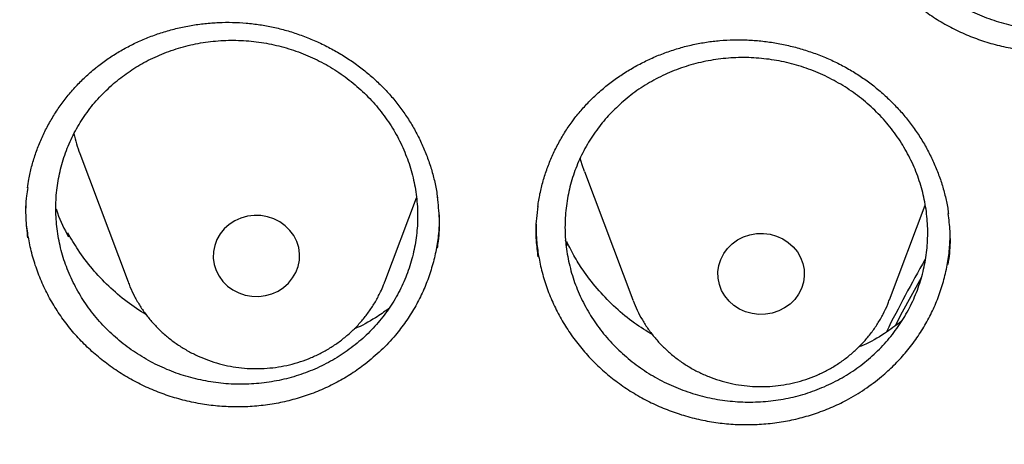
# Model space of a CAD drawing. Header units: millimetres. Extents: x 8 to 1233, y 12 to 1462.
# Tile 36 of 127: x 430.19 to 439.31, y 1284.22 to 1288.14. Entities that reach past the tile are written whole.
import ezdxf

# ---------------------------------------------------------------- set-up
doc = ezdxf.new("R2010")
doc.units = ezdxf.units.MM

msp = doc.modelspace()

# ---------------------------------------------------------------- linework, layer by layer
at = {"color": 7, "linetype": 'Continuous', "lineweight": 30}
for p, q in [((430.7495, 1286.9056), (431.1966, 1285.7174)), ((435.4228, 1286.739), (435.8698, 1285.5508)), ((433.5727, 1285.7174), (433.8661, 1286.4971)), ((438.246, 1285.5508), (438.5767, 1286.4298)), ((430.6319, 1286.1597), (430.6372, 1286.1735)), ((430.6434, 1286.1351), (430.6372, 1286.1735)), ((435.2663, 1286.0562), (435.2475, 1286.1027)), ((435.2582, 1286.0892), (435.2663, 1286.0562)), ((435.8718, 1285.5457), (435.8698, 1285.5508))]:
    msp.add_line(p, q, dxfattribs=at)
at = {"color": 7, "linetype": 'Continuous', "lineweight": 30, "flags": 128}
for points in [[(435.4228, 1286.739), (435.4009, 1286.801), (435.3815, 1286.8648)], [(432.7501, 1285.8062), (432.771, 1285.8617), (432.7825, 1285.9196), (432.7841, 1285.9785), (432.7759, 1286.0369), (432.7581, 1286.0933), (432.7311, 1286.1465), (432.6955, 1286.195), (432.6523, 1286.2377), (432.6025, 1286.2736), (432.5473, 1286.3017), (432.4882, 1286.3213), (432.4265, 1286.3321), (432.3637, 1286.3336), (432.3015, 1286.3259), (432.2413, 1286.3092), (432.1846, 1286.2838), (432.1329, 1286.2505), (432.0874, 1286.21), (432.0492, 1286.1632), (432.0192, 1286.1115), (431.9983, 1286.056), (431.9868, 1285.9981), (431.9852, 1285.9392), (431.9934, 1285.8808), (432.0112, 1285.8244), (432.0382, 1285.7712), (432.0738, 1285.7227), (432.117, 1285.68), (432.1668, 1285.6441), (432.2219, 1285.616), (432.2811, 1285.5964), (432.3428, 1285.5856), (432.4056, 1285.5841), (432.4678, 1285.5918), (432.528, 1285.6085), (432.5846, 1285.6338), (432.6364, 1285.6672), (432.6819, 1285.7077), (432.7201, 1285.7545), (432.7501, 1285.8062)], [(436.7115, 1285.9799), (436.747, 1286.0285), (436.7902, 1286.0712), (436.84, 1286.107), (436.8952, 1286.1351), (436.9544, 1286.1548), (437.0161, 1286.1655), (437.0788, 1286.1671), (437.1411, 1286.1594), (437.2012, 1286.1426), (437.2579, 1286.1173), (437.3096, 1286.0839), (437.3551, 1286.0434), (437.3934, 1285.9967), (437.4233, 1285.9449), (437.4443, 1285.8894), (437.4557, 1285.8315), (437.4573, 1285.7726), (437.4491, 1285.7143), (437.4313, 1285.6578), (437.4043, 1285.6046), (437.3687, 1285.5561), (437.3255, 1285.5134), (437.2757, 1285.4776), (437.2206, 1285.4495), (437.1614, 1285.4298), (437.0997, 1285.4191), (437.037, 1285.4175), (436.9747, 1285.4252), (436.9145, 1285.4419), (436.8579, 1285.4673), (436.8062, 1285.5006), (436.7606, 1285.5412), (436.7224, 1285.5879), (436.6925, 1285.6396), (436.6715, 1285.6952), (436.6601, 1285.7531), (436.6584, 1285.8119), (436.6666, 1285.8703), (436.6845, 1285.9268), (436.7115, 1285.9799)], [(438.5399, 1285.7571), (438.3655, 1285.4386), (438.3023, 1285.3183)]]:
    msp.add_lwpolyline(points, dxfattribs=at)
at = {"color": 7, "linetype": 'Continuous', "lineweight": 30}
for centre, radius, start, end in [((432.1996, 1287.4514), 1.5494, 193.4956, 200.62736), ((450.9656, 1278.8467), 14.2687, 150.26718, 153.30414)]:
    msp.add_arc(centre, radius, start, end, dxfattribs=at)
for points, knots in [([(419.8279, 1282.1751), (419.8463, 1282.3054), (419.8881, 1282.6005), (419.9633, 1283.0592), (420.0517, 1283.5511), (420.1489, 1284.0416), (420.2545, 1284.5305), (420.3686, 1285.0178), (420.4911, 1285.5033), (420.622, 1285.9868), (420.7613, 1286.4683), (420.9089, 1286.9476), (421.0647, 1287.4246), (421.2288, 1287.8991), (421.4011, 1288.3711), (421.5816, 1288.8404), (421.7701, 1289.3069), (421.9667, 1289.7704), (422.1713, 1290.2309), (422.3839, 1290.6882), (422.6043, 1291.1423), (422.8326, 1291.5929), (423.0686, 1292.0399), (423.3124, 1292.4833), (423.5638, 1292.9229), (423.8228, 1293.3587), (424.0893, 1293.7904), (424.3632, 1294.2181), (424.6445, 1294.6414), (424.9331, 1295.0605), (425.2289, 1295.4751), (425.5319, 1295.8851), (425.8419, 1296.2905), (426.1589, 1296.6911), (426.4828, 1297.0868), (426.8135, 1297.4775), (427.1509, 1297.8632), (427.495, 1298.2436), (427.8456, 1298.6188), (428.2026, 1298.9885), (428.566, 1299.3528), (428.9357, 1299.7115), (429.3115, 1300.0645), (429.6934, 1300.4118), (430.0812, 1300.7531), (430.4749, 1301.0886), (430.8744, 1301.4179), (431.2795, 1301.7412), (431.6902, 1302.0583), (432.1062, 1302.369), (432.5277, 1302.6734), (432.9543, 1302.9713), (433.386, 1303.2627), (433.8227, 1303.5474), (434.2643, 1303.8255), (434.7107, 1304.0968), (435.1617, 1304.3613), (435.6172, 1304.6188), (436.0771, 1304.8694), (436.5413, 1305.113), (437.0096, 1305.3495), (437.482, 1305.5787), (437.9583, 1305.8008), (438.4383, 1306.0156), (438.922, 1306.2231), (439.4093, 1306.4231), (439.8999, 1306.6157), (440.3938, 1306.8008), (440.8909, 1306.9784), (441.391, 1307.1483), (441.8939, 1307.3107), (442.3996, 1307.4653), (442.9079, 1307.6122), (443.4186, 1307.7514), (443.9318, 1307.8828), (444.4471, 1308.0063), (444.9645, 1308.122), (445.4838, 1308.2297), (446.0049, 1308.3296), (446.5277, 1308.4215), (447.052, 1308.5054), (447.5777, 1308.5813), (448.1046, 1308.6493), (448.6327, 1308.7091), (449.1617, 1308.761), (449.6915, 1308.8047), (450.222, 1308.8404), (450.7531, 1308.868), (451.2846, 1308.8875), (451.8163, 1308.8989), (452.3482, 1308.9023), (452.8801, 1308.8975), (453.4118, 1308.8846), (453.9432, 1308.8636), (454.4742, 1308.8345), (455.0046, 1308.7974), (455.5343, 1308.7522), (456.0631, 1308.6989), (456.5909, 1308.6375), (457.1177, 1308.5682), (457.6431, 1308.4908), (458.1671, 1308.4054), (458.6896, 1308.3121), (459.2104, 1308.2108), (459.7294, 1308.1016), (460.2464, 1307.9845), (460.7614, 1307.8595), (461.274, 1307.7267), (461.7844, 1307.5862), (462.2922, 1307.4378), (462.7974, 1307.2818), (463.2998, 1307.1181), (463.7993, 1306.9467), (464.2958, 1306.7678), (464.7891, 1306.5813), (465.2792, 1306.3874), (465.7658, 1306.186), (466.2488, 1305.9772), (466.7282, 1305.7611), (467.2038, 1305.5377), (467.6754, 1305.3071), (468.143, 1305.0694), (468.6064, 1304.8246), (469.0655, 1304.5727), (469.5202, 1304.3139), (469.9703, 1304.0482), (470.4158, 1303.7756), (470.8565, 1303.4964), (471.2924, 1303.2104), (471.7232, 1302.9179), (472.1488, 1302.6188), (472.5693, 1302.3133), (472.9844, 1302.0014), (473.394, 1301.6832), (473.7981, 1301.3588), (474.1965, 1301.0284), (474.5892, 1300.6919), (474.9759, 1300.3494), (475.3567, 1300.0011), (475.7314, 1299.6471), (476.1, 1299.2874), (476.4622, 1298.9222), (476.8181, 1298.5514), (477.1675, 1298.1753), (477.5103, 1297.7939), (477.8465, 1297.4074), (478.176, 1297.0158), (478.4987, 1296.6192), (478.8144, 1296.2177), (479.1231, 1295.8115), (479.4248, 1295.4007), (479.7193, 1294.9853), (480.0066, 1294.5654), (480.2866, 1294.1413), (480.5591, 1293.7129), (480.8243, 1293.2805), (481.0819, 1292.844), (481.3319, 1292.4037), (481.5743, 1291.9597), (481.8089, 1291.512), (482.0358, 1291.0608), (482.2548, 1290.6062), (482.4659, 1290.1483), (482.6691, 1289.6872), (482.8643, 1289.2232), (483.0513, 1288.7562), (483.2303, 1288.2864), (483.4011, 1287.814), (483.5638, 1287.339), (483.7181, 1286.8616), (483.8642, 1286.3819), (484.002, 1285.9001), (484.1314, 1285.4162), (484.2524, 1284.9304), (484.3649, 1284.4428), (484.469, 1283.9536), (484.5646, 1283.4628), (484.6519, 1282.9707), (484.7299, 1282.4772), (484.7852, 1282.097), (484.8116, 1281.881), (484.8178, 1281.8302)], [0, 0, 0, 0, 0.004439, 0.010056, 0.015673, 0.021289, 0.026906, 0.032523, 0.038139, 0.043756, 0.049373, 0.054989, 0.060606, 0.066222, 0.071838, 0.077455, 0.083071, 0.088687, 0.094304, 0.09992, 0.105536, 0.111152, 0.116768, 0.122384, 0.128, 0.133616, 0.139232, 0.144847, 0.150463, 0.156079, 0.161694, 0.16731, 0.172925, 0.178541, 0.184156, 0.189772, 0.195387, 0.201002, 0.206617, 0.212232, 0.217847, 0.223462, 0.229077, 0.234692, 0.240307, 0.245922, 0.251536, 0.257151, 0.262766, 0.26838, 0.273995, 0.279609, 0.285224, 0.290838, 0.296453, 0.302067, 0.307681, 0.313296, 0.31891, 0.324524, 0.330138, 0.335752, 0.341366, 0.346981, 0.352595, 0.358209, 0.363823, 0.369436, 0.37505, 0.380664, 0.386278, 0.391892, 0.397506, 0.40312, 0.408734, 0.414347, 0.419961, 0.425575, 0.431189, 0.436802, 0.442416, 0.44803, 0.453643, 0.459257, 0.464871, 0.470484, 0.476098, 0.481712, 0.487325, 0.492939, 0.498553, 0.504166, 0.50978, 0.515393, 0.521007, 0.526621, 0.532234, 0.537848, 0.543462, 0.549075, 0.554689, 0.560303, 0.565916, 0.57153, 0.577144, 0.582757, 0.588371, 0.593985, 0.599599, 0.605212, 0.610826, 0.61644, 0.622054, 0.627668, 0.633282, 0.638895, 0.644509, 0.650123, 0.655737, 0.661351, 0.666965, 0.672579, 0.678193, 0.683808, 0.689422, 0.695036, 0.70065, 0.706264, 0.711879, 0.717493, 0.723107, 0.728722, 0.734336, 0.739951, 0.745565, 0.75118, 0.756794, 0.762409, 0.768024, 0.773639, 0.779253, 0.784868, 0.790483, 0.796098, 0.801713, 0.807328, 0.812943, 0.818559, 0.824174, 0.829789, 0.835405, 0.84102, 0.846636, 0.852251, 0.857867, 0.863482, 0.869098, 0.874714, 0.88033, 0.885945, 0.891561, 0.897177, 0.902793, 0.90841, 0.914026, 0.919642, 0.925258, 0.930874, 0.936491, 0.942107, 0.947724, 0.95334, 0.958956, 0.964573, 0.97019, 0.975806, 0.981423, 0.98704, 0.992656, 0.998273, 1, 1, 1, 1]), ([(438.5599, 1290.8024), (438.606, 1290.8426), (438.6984, 1290.9231), (438.8539, 1291.0239), (439.0196, 1291.1086), (439.1948, 1291.1742), (439.3768, 1291.2209), (439.5634, 1291.248), (439.7523, 1291.2544), (439.9411, 1291.2408), (440.1275, 1291.2074), (440.3089, 1291.1539), (440.4833, 1291.0816), (440.6485, 1290.9914), (440.8019, 1290.8839), (440.9422, 1290.761), (441.0675, 1290.6241), (441.1757, 1290.4747), (441.266, 1290.315), (441.3372, 1290.147), (441.3879, 1289.9725), (441.418, 1289.794), (441.4271, 1289.6138), (441.4145, 1289.434), (441.381, 1289.257), (441.3271, 1289.0848), (441.2527, 1288.92), (441.1594, 1288.7644), (441.0485, 1288.6198), (440.9207, 1288.4886), (440.7783, 1288.3719), (440.6229, 1288.2711), (440.4562, 1288.1882), (440.2806, 1288.1235), (440.0983, 1288.0779), (439.9114, 1288.0525), (439.7225, 1288.0472), (439.5337, 1288.0618), (439.3477, 1288.0969), (439.1666, 1288.1515), (438.9926, 1288.2247), (438.8284, 1288.3165), (438.6756, 1288.4248), (438.5361, 1288.5485), (438.4121, 1288.6865), (438.3049, 1288.8365), (438.2156, 1288.9967), (438.146, 1289.1654), (438.0965, 1289.3401), (438.0675, 1289.5187), (438.0601, 1289.6991), (438.0739, 1289.8787), (438.1084, 1290.0556), (438.1642, 1290.2272), (438.2395, 1290.3916), (438.332, 1290.5432), (438.4382, 1290.6817), (438.5193, 1290.7622), (438.5599, 1290.8024)], [0, 0, 0, 0, 0.01787, 0.035796, 0.053666, 0.071535, 0.089461, 0.107331, 0.125204, 0.143134, 0.161007, 0.178887, 0.196824, 0.214704, 0.23259, 0.250534, 0.26842, 0.286309, 0.304256, 0.322145, 0.340033, 0.357979, 0.375866, 0.393749, 0.411689, 0.429571, 0.447447, 0.465379, 0.483254, 0.501124, 0.519051, 0.536921, 0.554789, 0.572715, 0.590583, 0.608454, 0.626383, 0.644254, 0.662132, 0.680067, 0.697944, 0.715829, 0.73377, 0.751655, 0.769544, 0.78749, 0.805379, 0.823268, 0.841214, 0.859103, 0.876988, 0.894929, 0.912814, 0.930691, 0.948626, 0.966504, 0.983252, 1, 1, 1, 1]), ([(437.8009, 1289.6405), (437.8009, 1289.6391), (437.8005, 1289.5856), (437.8124, 1289.4816), (437.8372, 1289.3299), (437.8765, 1289.1807), (437.9289, 1289.0335), (437.9944, 1288.891), (438.0717, 1288.7553), (438.1603, 1288.6258), (438.2608, 1288.5026), (438.372, 1288.3877), (438.4919, 1288.2831), (438.6204, 1288.188), (438.7582, 1288.1027), (438.9028, 1288.0289), (439.0517, 1287.9676), (439.2052, 1287.9182), (439.3639, 1287.8809), (439.5251, 1287.8566), (439.6862, 1287.8455), (439.8475, 1287.8471), (440.0095, 1287.8619), (440.1693, 1287.8897), (440.3243, 1287.93), (440.475, 1287.9824), (440.6218, 1288.0474), (440.7735, 1288.1307), (440.9273, 1288.2336), (441.0251, 1288.3197), (441.0742, 1288.363)], [0, 0, 0, 0, 0.000987, 0.037825, 0.073555, 0.109285, 0.146044, 0.182802, 0.218608, 0.254415, 0.29125, 0.328084, 0.363984, 0.399884, 0.436831, 0.473777, 0.509609, 0.545441, 0.582312, 0.619184, 0.655017, 0.69085, 0.727726, 0.764601, 0.800386, 0.836172, 0.872996, 0.909821, 0.954663, 1, 1, 1, 1]), ([(430.9254, 1287.7218), (430.9415, 1287.7341), (430.9899, 1287.7708), (431.0748, 1287.8275), (431.1815, 1287.8893), (431.2933, 1287.9445), (431.4096, 1287.9928), (431.5299, 1288.0339), (431.6534, 1288.0674), (431.7792, 1288.0932), (431.9067, 1288.1108), (432.0349, 1288.1204), (432.163, 1288.1217), (432.2902, 1288.1149), (432.4159, 1288.0999), (432.5401, 1288.0769), (432.6632, 1288.046), (432.7852, 1288.0071), (432.9055, 1287.9604), (433.0232, 1287.9061), (433.1375, 1287.8445), (433.2474, 1287.776), (433.352, 1287.7012), (433.4506, 1287.6207), (433.5426, 1287.535), (433.6273, 1287.4447), (433.7051, 1287.3496), (433.7764, 1287.2496), (433.8411, 1287.1446), (433.8989, 1287.0351), (433.9493, 1286.9216), (433.992, 1286.8051), (434.0262, 1286.686), (434.0495, 1286.5834), (434.0579, 1286.5202), (434.0609, 1286.4978)], [0, 0, 0, 0, 0.015341, 0.046022, 0.076856, 0.10791, 0.139155, 0.170549, 0.202038, 0.233561, 0.265029, 0.296378, 0.327551, 0.358501, 0.389179, 0.419653, 0.45038, 0.481462, 0.512832, 0.544407, 0.576092, 0.607776, 0.639335, 0.670677, 0.701728, 0.73243, 0.762854, 0.793589, 0.824616, 0.855907, 0.887406, 0.919048, 0.950763, 0.982466, 1, 1, 1, 1]), ([(431.061, 1287.5529), (431.0165, 1287.5119), (430.9274, 1287.4297), (430.8136, 1287.289), (430.7161, 1287.1378), (430.6381, 1286.9763), (430.5795, 1286.8073), (430.5412, 1286.6327), (430.5243, 1286.4546), (430.5283, 1286.2755), (430.5533, 1286.0973), (430.5995, 1285.9226), (430.6657, 1285.7534), (430.751, 1285.5918), (430.8552, 1285.4401), (430.9761, 1285.2999), (431.1124, 1285.173), (431.2628, 1285.0614), (431.4249, 1284.9661), (431.5967, 1284.8882), (431.7765, 1284.8294), (431.9615, 1284.7898), (432.1495, 1284.7698), (432.3383, 1284.7704), (432.5253, 1284.7909), (432.7083, 1284.8311), (432.8847, 1284.8911), (433.0526, 1284.9694), (433.2098, 1285.0652), (433.354, 1285.1778), (433.4838, 1285.3051), (433.5975, 1285.4456), (433.6933, 1285.598), (433.7703, 1285.7599), (433.8279, 1285.9293), (433.8644, 1286.1043), (433.8802, 1286.2824), (433.875, 1286.4616), (433.8483, 1286.6396), (433.801, 1286.814), (433.7338, 1286.9829), (433.6467, 1287.1437), (433.5417, 1287.2948), (433.4199, 1287.4344), (433.2823, 1287.5601), (433.1313, 1287.6708), (432.9686, 1287.7652), (432.796, 1287.8415), (432.616, 1287.8993), (432.4307, 1287.938), (432.2425, 1287.9562), (432.0538, 1287.9545), (431.8669, 1287.933), (431.6844, 1287.8911), (431.5083, 1287.8302), (431.3447, 1287.7522), (431.194, 1287.6605), (431.1053, 1287.5888), (431.061, 1287.5529)], [0, 0, 0, 0, 0.017867, 0.03579, 0.053657, 0.071524, 0.089448, 0.107314, 0.12518, 0.143103, 0.160969, 0.178839, 0.196766, 0.214637, 0.232515, 0.25045, 0.268329, 0.286216, 0.304159, 0.322046, 0.339938, 0.357887, 0.375779, 0.39367, 0.411618, 0.429509, 0.447394, 0.465336, 0.483221, 0.501098, 0.519031, 0.536907, 0.554776, 0.572702, 0.59057, 0.608436, 0.626359, 0.644224, 0.662093, 0.680018, 0.697886, 0.715762, 0.733694, 0.75157, 0.769455, 0.787396, 0.80528, 0.823171, 0.841119, 0.85901, 0.876902, 0.894851, 0.912743, 0.93063, 0.948574, 0.966462, 0.983231, 1, 1, 1, 1]), ([(435.3341, 1287.236), (435.3465, 1287.2517), (435.3838, 1287.2988), (435.4511, 1287.3739), (435.5383, 1287.4592), (435.6322, 1287.5392), (435.7321, 1287.6135), (435.8378, 1287.6817), (435.9484, 1287.7433), (436.0634, 1287.7978), (436.1819, 1287.8449), (436.3032, 1287.8842), (436.4266, 1287.9154), (436.5512, 1287.9385), (436.6764, 1287.9533), (436.8023, 1287.9599), (436.9292, 1287.9585), (437.057, 1287.9491), (437.1852, 1287.9317), (437.3128, 1287.9063), (437.4389, 1287.8729), (437.5626, 1287.8319), (437.6827, 1287.7834), (437.7985, 1287.7279), (437.9092, 1287.6659), (438.0141, 1287.5976), (438.1135, 1287.5231), (438.2079, 1287.4422), (438.2973, 1287.3549), (438.3812, 1287.2616), (438.4589, 1287.1628), (438.5299, 1287.0591), (438.5937, 1286.9511), (438.6499, 1286.8396), (438.6979, 1286.7253), (438.7377, 1286.6089), (438.7683, 1286.4911), (438.7864, 1286.4039), (438.7917, 1286.3559), (438.7926, 1286.3477)], [0, 0, 0, 0, 0.01375, 0.041332, 0.06905, 0.096964, 0.125047, 0.15326, 0.181556, 0.209877, 0.238146, 0.266305, 0.294304, 0.3221, 0.349655, 0.377036, 0.404639, 0.432554, 0.46072, 0.489063, 0.517498, 0.545922, 0.574228, 0.602334, 0.630171, 0.65769, 0.684958, 0.712519, 0.740337, 0.768387, 0.796621, 0.824981, 0.853404, 0.881817, 0.910154, 0.938366, 0.96642, 0.994299, 1, 1, 1, 1]), ([(435.7642, 1287.3748), (435.8112, 1287.4137), (435.9054, 1287.4916), (436.0632, 1287.5882), (436.2307, 1287.6686), (436.4074, 1287.7297), (436.5904, 1287.7718), (436.7776, 1287.7943), (436.9667, 1287.7962), (437.1551, 1287.7781), (437.3408, 1287.7404), (437.521, 1287.6827), (437.6937, 1287.6066), (437.8568, 1287.5128), (438.0078, 1287.4021), (438.1452, 1287.2763), (438.2674, 1287.1371), (438.3721, 1286.9857), (438.4587, 1286.8246), (438.5261, 1286.6556), (438.5728, 1286.4808), (438.5988, 1286.3025), (438.6038, 1286.1229), (438.5871, 1285.9443), (438.5496, 1285.7689), (438.4918, 1285.599), (438.4137, 1285.4368), (438.3169, 1285.2842), (438.2028, 1285.143), (438.0721, 1285.0154), (437.9271, 1284.9027), (437.7695, 1284.8061), (437.6009, 1284.7276), (437.4239, 1284.6674), (437.2406, 1284.6264), (437.0532, 1284.6057), (436.8641, 1284.6048), (436.6757, 1284.6239), (436.4905, 1284.6634), (436.3106, 1284.722), (436.1384, 1284.7992), (435.9762, 1284.8944), (435.8259, 1285.006), (435.6892, 1285.1325), (435.5685, 1285.2728), (435.4646, 1285.4247), (435.379, 1285.5863), (435.3134, 1285.7559), (435.2678, 1285.931), (435.2429, 1286.1094), (435.2397, 1286.289), (435.2575, 1286.4675), (435.2961, 1286.6426), (435.3557, 1286.812), (435.4348, 1286.9738), (435.5307, 1287.1224), (435.6399, 1287.2576), (435.7227, 1287.3358), (435.7642, 1287.3748)], [0, 0, 0, 0, 0.017873, 0.035804, 0.053677, 0.071551, 0.089481, 0.107354, 0.125233, 0.143169, 0.161047, 0.178933, 0.196875, 0.214761, 0.23265, 0.250596, 0.268486, 0.286374, 0.30432, 0.322208, 0.340092, 0.358033, 0.375916, 0.393793, 0.411726, 0.429603, 0.447474, 0.465401, 0.483272, 0.50114, 0.519065, 0.536933, 0.554804, 0.572732, 0.590602, 0.608479, 0.626412, 0.644289, 0.662172, 0.680113, 0.697997, 0.715885, 0.733831, 0.751719, 0.769609, 0.787555, 0.805444, 0.82333, 0.841272, 0.859158, 0.877037, 0.894972, 0.912851, 0.930723, 0.948653, 0.966525, 0.983262, 1, 1, 1, 1]), ([(430.265, 1286.5888), (430.2687, 1286.6152), (430.2778, 1286.6811), (430.3021, 1286.785), (430.3367, 1286.9004), (430.3799, 1287.0139), (430.4313, 1287.1249), (430.4906, 1287.2326), (430.5575, 1287.3363), (430.6316, 1287.4351), (430.7123, 1287.5286), (430.7993, 1287.616), (430.8714, 1287.6793), (430.9146, 1287.7133), (430.9254, 1287.7218)], [0, 0, 0, 0, 0.06015, 0.149703, 0.240059, 0.331072, 0.422564, 0.514336, 0.606163, 0.697784, 0.789017, 0.879712, 0.969765, 1, 1, 1, 1]), ([(434.9901, 1286.4162), (434.9963, 1286.4554), (435.0089, 1286.535), (435.0385, 1286.6529), (435.0762, 1286.7697), (435.1221, 1286.8836), (435.1758, 1286.9938), (435.2372, 1287.0995), (435.2912, 1287.1796), (435.325, 1287.224), (435.3341, 1287.236)], [0, 0, 0, 0, 0.133048, 0.269966, 0.406998, 0.543763, 0.679999, 0.815494, 0.950099, 1, 1, 1, 1]), ([(430.2672, 1286.5915), (430.263, 1286.5658), (430.2477, 1286.4728), (430.2449, 1286.3161), (430.2586, 1286.1867), (430.2652, 1286.1254)], [0, 0, 0, 0, 0.167303, 0.605871, 1, 1, 1, 1]), ([(434.0601, 1286.0301), (434.0639, 1286.0523), (434.0792, 1286.1415), (434.0824, 1286.3013), (434.0688, 1286.4374), (434.0619, 1286.5056)], [0, 0, 0, 0, 0.141758, 0.570193, 1, 1, 1, 1]), ([(433.3921, 1284.9579), (433.3505, 1284.9274), (433.2672, 1284.8664), (433.1312, 1284.7873), (432.9876, 1284.718), (432.8379, 1284.6608), (432.6848, 1284.6165), (432.528, 1284.5846), (432.367, 1284.5652), (432.2047, 1284.5589), (432.0437, 1284.5656), (431.8836, 1284.585), (431.7241, 1284.6174), (431.5677, 1284.6625), (431.4171, 1284.7194), (431.2718, 1284.7878), (431.1315, 1284.8682), (430.9985, 1284.9596), (430.8749, 1285.0602), (430.7602, 1285.1702), (430.6545, 1285.29), (430.5597, 1285.4175), (430.4773, 1285.5507), (430.4066, 1285.6896), (430.3479, 1285.8348), (430.3021, 1285.984), (430.2704, 1286.1345), (430.2514, 1286.2807), (430.2499, 1286.3769), (430.2491, 1286.4227)], [0, 0, 0, 0, 0.036703, 0.073407, 0.111173, 0.148939, 0.185667, 0.222396, 0.260197, 0.297998, 0.33468, 0.371361, 0.409112, 0.446862, 0.483491, 0.52012, 0.55781, 0.595499, 0.632221, 0.668942, 0.706733, 0.744525, 0.781204, 0.817884, 0.855631, 0.893378, 0.930046, 0.966713, 1, 1, 1, 1]), ([(430.5291, 1286.3949), (430.5332, 1286.3819), (430.5612, 1286.2919), (430.6055, 1286.2074), (430.6434, 1286.1351)], [0, 0, 0, 0, 0.144657, 1, 1, 1, 1]), ([(434.9917, 1286.4191), (434.9861, 1286.3809), (434.9707, 1286.2754), (434.9696, 1286.118), (434.9847, 1286.0006), (434.9911, 1285.951)], [0, 0, 0, 0, 0.246771, 0.681622, 1, 1, 1, 1]), ([(434.0782, 1286.3385), (434.0775, 1286.294), (434.0759, 1286.199), (434.0573, 1286.0535), (434.0253, 1285.9029), (433.9796, 1285.7558), (433.9216, 1285.6146), (433.8513, 1285.4788), (433.7684, 1285.3481), (433.6658, 1285.2148), (433.5424, 1285.0816), (433.4424, 1284.9993), (433.3921, 1284.9579)], [0, 0, 0, 0, 0.083951, 0.179058, 0.276932, 0.374806, 0.469783, 0.564761, 0.662495, 0.760229, 0.879457, 1, 1, 1, 1]), ([(438.7904, 1285.8807), (438.7955, 1285.9144), (438.811, 1286.0158), (438.8125, 1286.1738), (438.7977, 1286.2963), (438.7911, 1286.3505)], [0, 0, 0, 0, 0.217418, 0.653293, 1, 1, 1, 1]), ([(434.9737, 1286.2516), (434.9742, 1286.2093), (434.9752, 1286.1166), (434.993, 1285.9741), (435.0235, 1285.8239), (435.0679, 1285.675), (435.1256, 1285.5299), (435.1953, 1285.3911), (435.2767, 1285.2578), (435.3704, 1285.1301), (435.4751, 1285.0101), (435.5892, 1284.8998), (435.7123, 1284.7986), (435.8452, 1284.7066), (435.9856, 1284.6256), (436.131, 1284.5568), (436.2817, 1284.4996), (436.4381, 1284.4541), (436.5979, 1284.4214), (436.7582, 1284.4018), (436.9195, 1284.3949), (437.0821, 1284.4009), (437.2434, 1284.4201), (437.4005, 1284.4519), (437.554, 1284.496), (437.7043, 1284.5528), (437.8604, 1284.6275), (438.0198, 1284.7217), (438.1222, 1284.802), (438.1737, 1284.8425)], [0, 0, 0, 0, 0.030243, 0.066238, 0.102232, 0.139263, 0.176294, 0.212365, 0.248436, 0.285543, 0.322648, 0.358821, 0.394994, 0.432221, 0.469447, 0.505564, 0.54168, 0.578844, 0.616007, 0.652137, 0.688268, 0.725449, 0.76263, 0.798719, 0.834807, 0.871944, 0.90908, 0.954291, 1, 1, 1, 1]), ([(431.3654, 1285.4127), (431.3047, 1285.452), (431.1816, 1285.5317), (431.0146, 1285.6761), (430.8628, 1285.8368), (430.7355, 1286.0033), (430.6682, 1286.1199), (430.6372, 1286.1735)], [0, 0, 0, 0, 0.201462, 0.408626, 0.61645, 0.823614, 1, 1, 1, 1]), ([(438.1737, 1284.8425), (438.2124, 1284.8766), (438.29, 1284.9448), (438.3952, 1285.0596), (438.4913, 1285.1831), (438.5757, 1285.3142), (438.6472, 1285.4505), (438.7062, 1285.5921), (438.7529, 1285.7395), (438.7859, 1285.8903), (438.8059, 1286.0391), (438.808, 1286.1373), (438.809, 1286.185)], [0, 0, 0, 0, 0.099492, 0.198988, 0.301378, 0.403765, 0.503112, 0.602461, 0.704716, 0.80697, 0.906115, 1, 1, 1, 1]), ([(436.0543, 1285.2275), (435.9969, 1285.263), (435.8761, 1285.3377), (435.71, 1285.476), (435.5541, 1285.6338), (435.4296, 1285.7925), (435.3311, 1285.945), (435.2825, 1286.0411), (435.2582, 1286.0892)], [0, 0, 0, 0, 0.167781, 0.353255, 0.539319, 0.724793, 0.862397, 1, 1, 1, 1]), ([(431.1971, 1285.7191), (431.2025, 1285.7039), (431.2193, 1285.6571), (431.2561, 1285.5819), (431.3067, 1285.494), (431.3651, 1285.4107), (431.4303, 1285.3322), (431.5021, 1285.2591), (431.58, 1285.192), (431.6634, 1285.1312), (431.7518, 1285.0772), (431.8446, 1285.0305), (431.9413, 1284.9912), (432.041, 1284.9598), (432.1432, 1284.9364), (432.2471, 1284.9213), (432.3521, 1284.9144), (432.4574, 1284.916), (432.5622, 1284.9261), (432.6659, 1284.9445), (432.7676, 1284.9711), (432.8668, 1285.0059), (432.9626, 1285.0484), (433.0544, 1285.0985), (433.1415, 1285.1559), (433.2234, 1285.22), (433.2994, 1285.2904), (433.369, 1285.3667), (433.4317, 1285.4483), (433.4877, 1285.5345), (433.5185, 1285.5955), (433.534, 1285.6261)], [0, 0, 0, 0, 0.016554, 0.051165, 0.085817, 0.120518, 0.155277, 0.190099, 0.224987, 0.259943, 0.294967, 0.330055, 0.365204, 0.400409, 0.435663, 0.470961, 0.506294, 0.541656, 0.577037, 0.612427, 0.647818, 0.683198, 0.71856, 0.753894, 0.789189, 0.824437, 0.85963, 0.89476, 0.929822, 0.964813, 1, 1, 1, 1]), ([(433.534, 1285.6261), (433.5439, 1285.6472), (433.5577, 1285.6766), (433.5683, 1285.7073), (433.5713, 1285.7161)], [0, 0, 0, 0, 0.714695, 1, 1, 1, 1]), ([(435.872, 1285.5455), (435.8843, 1285.5152), (435.9094, 1285.4536), (435.9571, 1285.3652), (436.0121, 1285.2798), (436.0744, 1285.1991), (436.1434, 1285.1236), (436.2186, 1285.0539), (436.2997, 1284.9903), (436.386, 1284.9333), (436.477, 1284.8833), (436.5721, 1284.8408), (436.6705, 1284.8059), (436.7717, 1284.779), (436.875, 1284.7603), (436.9796, 1284.7498), (437.0848, 1284.7478), (437.1899, 1284.7541), (437.2942, 1284.7689), (437.3969, 1284.792), (437.4973, 1284.8232), (437.5946, 1284.8624), (437.6882, 1284.9093), (437.7775, 1284.9635), (437.8617, 1285.0247), (437.9403, 1285.0925), (438.0128, 1285.1663), (438.0786, 1285.2456), (438.1373, 1285.3298), (438.1881, 1285.4186), (438.2242, 1285.4928), (438.2404, 1285.5382), (438.2452, 1285.5517)], [0, 0, 0, 0, 0.032604, 0.066173, 0.099785, 0.133451, 0.167175, 0.200963, 0.234816, 0.268735, 0.302718, 0.336761, 0.370861, 0.405012, 0.439207, 0.47344, 0.507704, 0.541991, 0.576291, 0.610594, 0.644893, 0.679177, 0.713437, 0.747665, 0.781851, 0.815986, 0.850063, 0.884077, 0.918023, 0.951898, 0.985703, 1, 1, 1, 1]), ([(433.6074, 1285.4681), (433.5677, 1285.4403), (433.4688, 1285.3711), (433.3605, 1285.3108), (433.2908, 1285.2837), (433.2894, 1285.2831)], [0, 0, 0, 0, 0.39614, 0.987899, 1, 1, 1, 1]), ([(438.355, 1285.3508), (438.3041, 1285.3133), (438.1945, 1285.2324), (438.0601, 1285.1551), (437.9758, 1285.1209), (437.9599, 1285.1145)], [0, 0, 0, 0, 0.413491, 0.889554, 1, 1, 1, 1])]:
    msp.add_open_spline(points, degree=3, knots=knots, dxfattribs=at)

doc.saveas('drawing.dxf')
